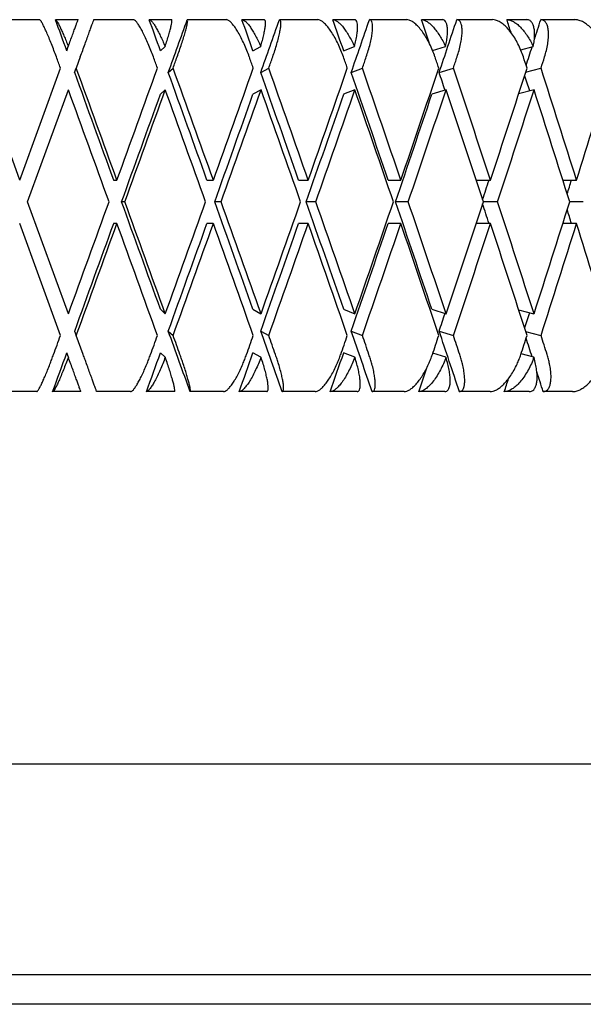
# Model space of a CAD drawing. Header units: millimetres. Extents: x 8 to 552, y 12 to 759.
# Tile 18 of 55: x 207.99 to 215.57, y 338.08 to 351.32. Entities that reach past the tile are written whole.
import ezdxf

# ---------------------------------------------------------------- set-up
doc = ezdxf.new("R2010")
doc.units = ezdxf.units.MM

msp = doc.modelspace()

# ---------------------------------------------------------------- linework, layer by layer
at = {"color": 7, "linetype": 'Continuous', "lineweight": 30}
for p, q in [((207.722, 351.318), (208.256, 351.318)), ((208.469, 351.318), (208.773, 351.318)), ((208.986, 351.318), (209.518, 351.318)), ((209.73, 351.318), (210.031, 351.318)), ((210.242, 351.318), (210.768, 351.318)), ((210.976, 351.318), (211.273, 351.318)), ((211.48, 351.318), (211.995, 351.318)), ((212.199, 351.318), (212.489, 351.318)), ((212.691, 351.318), (213.192, 351.318)), ((213.389, 351.318), (213.67, 351.318)), ((213.865, 351.318), (214.347, 351.318)), ((214.537, 351.318), (214.806, 351.318)), ((214.993, 351.318), (215.454, 351.318)), ((208.621, 350.9), (208.642, 350.958)), ((209.881, 350.9), (209.943, 350.958)), ((211.125, 350.9), (211.229, 350.958)), ((212.344, 350.9), (212.489, 350.958)), ((213.54, 350.903), (213.713, 350.958)), ((214.724, 350.914), (214.894, 350.958)), ((208.804, 350.818), (208.75, 350.668)), ((207.989, 349.162), (207.441, 350.668)), ((207.989, 349.162), (208.537, 350.668)), ((208.728, 350.608), (208.75, 350.668)), ((209.986, 350.608), (210.051, 350.668)), ((211.229, 350.608), (211.337, 350.668)), ((212.445, 350.608), (212.596, 350.668)), ((213.628, 350.608), (213.819, 350.668)), ((214.791, 350.614), (214.997, 350.668)), ((208.095, 348.87), (208.643, 350.375)), ((209.946, 350.375), (209.881, 350.315)), ((211.234, 350.376), (211.125, 350.315)), ((212.495, 350.376), (212.344, 350.315)), ((213.722, 350.376), (213.53, 350.315)), ((214.904, 350.376), (214.697, 350.322)), ((209.252, 349.162), (209.296, 349.162)), ((210.505, 349.162), (210.592, 349.162)), ((211.738, 349.162), (211.867, 349.162)), ((212.942, 349.162), (213.113, 349.162)), ((214.125, 349.162), (214.318, 349.162)), ((215.29, 349.162), (215.474, 349.162)), ((208.643, 347.365), (208.095, 348.87)), ((209.402, 348.87), (209.358, 348.87)), ((210.697, 348.87), (210.61, 348.87)), ((211.97, 348.87), (211.841, 348.87)), ((213.212, 348.87), (213.041, 348.87)), ((214.414, 348.87), (214.222, 348.87)), ((215.566, 348.87), (215.383, 348.87)), ((208.537, 347.072), (207.989, 348.578)), ((209.296, 348.578), (209.252, 348.578)), ((210.592, 348.578), (210.505, 348.578)), ((211.867, 348.578), (211.738, 348.578)), ((213.113, 348.578), (212.942, 348.578)), ((214.318, 348.578), (214.125, 348.578)), ((215.474, 348.578), (215.29, 348.578)), ((209.881, 347.425), (209.946, 347.365)), ((211.125, 347.425), (211.233, 347.365)), ((212.344, 347.425), (212.495, 347.365)), ((213.53, 347.425), (213.721, 347.365)), ((214.697, 347.418), (214.903, 347.365)), ((208.728, 347.133), (208.75, 347.073)), ((209.986, 347.133), (210.051, 347.073)), ((211.229, 347.133), (211.337, 347.073)), ((212.445, 347.133), (212.596, 347.073)), ((213.628, 347.133), (213.819, 347.073)), ((208.842, 346.818), (208.75, 347.073)), ((214.791, 347.126), (214.997, 347.073)), ((208.643, 346.78), (208.621, 346.84)), ((209.946, 346.78), (209.881, 346.84)), ((211.233, 346.78), (211.125, 346.84)), ((212.494, 346.78), (212.344, 346.84)), ((213.72, 346.78), (213.543, 346.836)), ((214.902, 346.78), (214.729, 346.825)), ((208.218, 346.318), (207.76, 346.318)), ((208.812, 346.318), (208.431, 346.318)), ((209.48, 346.318), (209.024, 346.318)), ((210.069, 346.318), (209.692, 346.318)), ((210.73, 346.318), (210.28, 346.318)), ((211.31, 346.318), (210.939, 346.318)), ((211.959, 346.318), (211.517, 346.318)), ((212.525, 346.318), (212.163, 346.318)), ((213.156, 346.318), (212.727, 346.318)), ((213.705, 346.318), (213.354, 346.318)), ((214.313, 346.318), (213.899, 346.318)), ((214.84, 346.318), (214.503, 346.318)), ((215.421, 346.318), (215.026, 346.318)), ((193.583, 341.318), (222.183, 341.318)), ((195.383, 338.484), (220.383, 338.484)), ((219.906, 338.084), (195.859, 338.084))]:
    msp.add_line(p, q, dxfattribs=at)
for centre, major_axis, ratio, start_param, end_param in [((207.883, 349.455), (-14.457, 39.836), 0.028033, 4.738503, 4.74899), ((207.883, 349.455), (-14.328, 39.83), 0.055984, 4.72854, 4.739027), ((207.883, 348.285), (14.457, 39.836), 0.028033, 4.780888, 4.798749), ((207.883, 349.455), (-14.111, 39.821), 0.083767, 4.719001, 4.729488), ((207.883, 348.285), (14.328, 39.83), 0.055984, 4.790851, 4.808712), ((207.883, 349.455), (-13.807, 39.809), 0.111284, 4.710099, 4.720586), ((207.883, 348.285), (14.111, 39.821), 0.083767, 4.80039, 4.818251), ((207.883, 349.455), (-13.413, 39.795), 0.13843, 4.704525, 4.712539), ((207.883, 348.285), (13.807, 39.809), 0.111284, 4.809292, 4.827153), ((207.883, 349.455), (-12.928, 39.781), 0.165076, 4.70121, 4.705569), ((207.883, 348.285), (13.413, 39.795), 0.13843, 4.828446, 4.835199), ((207.883, 348.285), (13.413, 39.795), 0.13843, 4.819762, 4.826031), ((207.883, 348.87), (-14.955, 41.21), 0.028033, 4.745849, 4.749488), ((207.883, 348.87), (-14.822, 41.204), 0.055984, 4.735887, 4.739526), ((207.883, 348.285), (14.955, 41.21), 0.028033, 4.780398, 4.784045), ((207.883, 348.87), (-14.598, 41.194), 0.083767, 4.726347, 4.729986), ((207.883, 348.285), (14.822, 41.204), 0.055984, 4.790361, 4.794007), ((207.883, 348.87), (-14.283, 41.181), 0.111284, 4.717445, 4.721084), ((207.883, 348.285), (14.598, 41.194), 0.083767, 4.7999, 4.803547), ((207.883, 348.87), (-13.875, 41.167), 0.13843, 4.709399, 4.713038), ((207.883, 348.285), (14.283, 41.181), 0.111284, 4.808802, 4.812449), ((207.883, 348.87), (-13.373, 41.153), 0.165076, 4.702429, 4.706068), ((207.883, 348.285), (13.875, 41.167), 0.13843, 4.816849, 4.820495), ((207.883, 349.455), (-14.457, 39.836), 0.028033, 4.694877, 4.731156), ((207.883, 349.455), (-14.955, 41.21), 0.028033, 4.695121, 4.731646), ((207.883, 348.87), (14.955, 41.21), 0.028033, 4.729657, 4.766195), ((207.883, 349.455), (-14.328, 39.83), 0.055984, 4.684914, 4.721194), ((207.883, 349.455), (-14.822, 41.204), 0.055984, 4.685159, 4.721684), ((207.883, 348.87), (14.822, 41.204), 0.055984, 4.739619, 4.776158), ((207.883, 349.455), (-14.111, 39.821), 0.083767, 4.675375, 4.711654), ((207.883, 349.455), (-14.598, 41.194), 0.083767, 4.675619, 4.712144), ((207.883, 348.87), (14.598, 41.194), 0.083767, 4.749159, 4.785697), ((207.883, 349.455), (-13.807, 39.809), 0.111284, 4.666473, 4.702752), ((207.883, 349.455), (-14.283, 41.181), 0.111284, 4.666717, 4.703242), ((207.883, 348.87), (14.283, 41.181), 0.111284, 4.758061, 4.794599), ((207.883, 349.455), (-13.413, 39.795), 0.13843, 4.68876, 4.694706), ((207.883, 349.455), (-13.875, 41.167), 0.13843, 4.658671, 4.695196), ((207.883, 348.87), (13.875, 41.167), 0.13843, 4.766107, 4.802646), ((207.883, 349.455), (-12.928, 39.781), 0.165076, 4.681525, 4.686831), ((207.883, 349.455), (-13.373, 41.153), 0.165076, 4.651701, 4.688226), ((207.883, 348.87), (13.373, 41.153), 0.165076, 4.773077, 4.809616), ((207.883, 348.87), (-14.955, 41.21), 0.028033, 4.702216, 4.738745), ((207.883, 348.285), (14.457, 39.836), 0.028033, 4.737241, 4.773542), ((207.883, 348.285), (14.955, 41.21), 0.028033, 4.736752, 4.773297), ((207.883, 348.87), (-14.822, 41.204), 0.055984, 4.692253, 4.728785), ((207.883, 348.285), (14.328, 39.83), 0.055984, 4.747203, 4.783504), ((207.883, 348.285), (14.822, 41.204), 0.055984, 4.746714, 4.783257), ((207.883, 348.87), (-14.598, 41.194), 0.083767, 4.682714, 4.719243), ((207.883, 348.285), (14.111, 39.821), 0.083767, 4.756743, 4.793044), ((207.883, 348.285), (14.598, 41.194), 0.083767, 4.756254, 4.792797), ((207.883, 348.87), (-14.283, 41.181), 0.111284, 4.673812, 4.710341), ((207.883, 348.285), (13.807, 39.809), 0.111284, 4.765645, 4.801945), ((207.883, 348.285), (14.283, 41.181), 0.111284, 4.765156, 4.801698), ((207.883, 348.87), (-13.875, 41.167), 0.13843, 4.665766, 4.702294), ((207.883, 348.285), (13.875, 41.167), 0.13843, 4.773202, 4.809745), ((207.883, 348.87), (-13.373, 41.153), 0.165076, 4.658796, 4.695324), ((207.883, 348.285), (13.413, 39.795), 0.13843, 4.77442, 4.781032), ((207.883, 348.285), (12.928, 39.781), 0.165076, 4.783319, 4.788002), ((207.883, 348.87), (14.955, 41.21), 0.028033, 4.68603, 4.722562), ((207.883, 349.455), (-14.457, 39.836), 0.028033, 4.651236, 4.687537), ((207.883, 349.455), (-14.955, 41.21), 0.028033, 4.651481, 4.688026), ((207.883, 348.87), (14.822, 41.204), 0.055984, 4.695993, 4.732525), ((207.883, 349.455), (-14.328, 39.83), 0.055984, 4.641274, 4.677575), ((207.883, 349.455), (-14.822, 41.204), 0.055984, 4.641519, 4.678064), ((207.883, 348.87), (14.598, 41.194), 0.083767, 4.705532, 4.742064), ((207.883, 349.455), (-14.111, 39.821), 0.083767, 4.631734, 4.668035), ((207.883, 349.455), (-14.598, 41.194), 0.083767, 4.631979, 4.668524), ((207.883, 348.87), (14.283, 41.181), 0.111284, 4.714434, 4.750966), ((207.883, 349.455), (-13.807, 39.809), 0.111284, 4.622832, 4.659133), ((207.883, 349.455), (-14.283, 41.181), 0.111284, 4.623077, 4.659622), ((207.883, 348.87), (13.875, 41.167), 0.13843, 4.72248, 4.759012), ((207.883, 349.455), (-13.875, 41.167), 0.13843, 4.615031, 4.651576), ((207.883, 348.87), (13.373, 41.153), 0.165076, 4.72945, 4.765982), ((207.883, 349.455), (-13.413, 39.795), 0.13843, 4.643746, 4.650358), ((207.883, 349.455), (-12.928, 39.781), 0.165076, 4.636776, 4.641459), ((207.883, 348.285), (14.457, 39.836), 0.028033, 4.693622, 4.729901), ((207.883, 348.285), (14.955, 41.21), 0.028033, 4.693132, 4.729657), ((207.883, 348.87), (-14.955, 41.21), 0.028033, 4.658583, 4.695121), ((207.883, 348.285), (14.328, 39.83), 0.055984, 4.703584, 4.739864), ((207.883, 348.285), (14.822, 41.204), 0.055984, 4.703094, 4.739619), ((207.883, 348.87), (-14.822, 41.204), 0.055984, 4.64862, 4.685159), ((207.883, 348.285), (14.111, 39.821), 0.083767, 4.713124, 4.749403), ((207.883, 348.285), (14.598, 41.194), 0.083767, 4.712634, 4.749159), ((207.883, 348.87), (-14.598, 41.194), 0.083767, 4.639081, 4.675619), ((207.883, 348.285), (13.807, 39.809), 0.111284, 4.722026, 4.758305), ((207.883, 348.285), (14.283, 41.181), 0.111284, 4.721536, 4.758061), ((207.883, 348.87), (-14.283, 41.181), 0.111284, 4.630179, 4.666717), ((207.883, 348.285), (13.875, 41.167), 0.13843, 4.729582, 4.766107), ((207.883, 348.87), (-13.875, 41.167), 0.13843, 4.622132, 4.658671), ((207.883, 348.285), (13.373, 41.153), 0.165076, 4.736552, 4.773077), ((207.883, 348.87), (-13.373, 41.153), 0.165076, 4.615162, 4.651701), ((207.883, 348.285), (13.413, 39.795), 0.13843, 4.730072, 4.736018), ((207.883, 348.285), (12.928, 39.781), 0.165076, 4.737947, 4.743252), ((207.883, 349.455), (-14.457, 39.836), 0.028033, 4.623384, 4.64389), ((207.883, 349.455), (-14.328, 39.83), 0.055984, 4.613422, 4.633927), ((207.883, 349.455), (-14.111, 39.821), 0.083767, 4.603882, 4.624388), ((207.883, 349.455), (-13.807, 39.809), 0.111284, 4.59498, 4.615486), ((207.883, 348.87), (14.955, 41.21), 0.028033, 4.672738, 4.678929), ((207.883, 348.87), (14.822, 41.204), 0.055984, 4.6827, 4.688891), ((207.883, 349.455), (-14.955, 41.21), 0.028033, 4.638179, 4.64438), ((207.883, 348.87), (14.598, 41.194), 0.083767, 4.69224, 4.698431), ((207.883, 349.455), (-14.822, 41.204), 0.055984, 4.628217, 4.634417), ((207.883, 348.87), (14.283, 41.181), 0.111284, 4.701142, 4.707333), ((207.883, 349.455), (-14.598, 41.194), 0.083767, 4.618677, 4.624878), ((207.883, 348.87), (13.875, 41.167), 0.13843, 4.709188, 4.715379), ((207.883, 349.455), (-14.283, 41.181), 0.111284, 4.609775, 4.615976), ((207.883, 348.87), (13.373, 41.153), 0.165076, 4.716158, 4.722349), ((207.883, 349.455), (-13.413, 39.795), 0.13843, 4.598747, 4.605016), ((207.883, 349.455), (-13.875, 41.167), 0.13843, 4.601729, 4.607929), ((207.883, 348.285), (14.457, 39.836), 0.028033, 4.673148, 4.686275), ((207.883, 348.285), (14.328, 39.83), 0.055984, 4.683111, 4.696238), ((207.883, 348.285), (14.111, 39.821), 0.083767, 4.69265, 4.705777), ((207.883, 348.285), (13.807, 39.809), 0.111284, 4.701552, 4.714679), ((207.883, 348.285), (13.413, 39.795), 0.13843, 4.709599, 4.717718), ((207.883, 348.285), (12.928, 39.781), 0.165076, 4.716569, 4.720991), ((207.883, 349.455), (-13.413, 39.795), 0.13843, 4.586934, 4.593679)]:
    msp.add_ellipse(centre, major_axis=major_axis, ratio=ratio, start_param=start_param, end_param=end_param, dxfattribs=at)
for points, knots in [([(208.482, 350.818), (208.471, 350.847), (208.45, 350.906), (208.416, 350.992), (208.383, 351.074), (208.352, 351.146), (208.323, 351.209), (208.299, 351.258), (208.279, 351.294), (208.265, 351.314), (208.259, 351.317), (208.256, 351.318)], [0, 0, 0, 0, 0.114542, 0.23238, 0.34693, 0.464926, 0.577123, 0.692931, 0.799182, 0.908911, 1, 1, 1, 1]), ([(208.469, 351.318), (208.472, 351.316), (208.478, 351.314), (208.492, 351.294), (208.51, 351.262), (208.532, 351.219), (208.556, 351.165), (208.584, 351.103), (208.613, 351.033), (208.632, 350.983), (208.642, 350.958)], [0, 0, 0, 0, 0.121172, 0.245978, 0.367117, 0.49156, 0.616821, 0.745339, 0.871171, 1, 1, 1, 1]), ([(208.642, 350.958), (208.652, 350.985), (208.672, 351.04), (208.7, 351.115), (208.724, 351.182), (208.744, 351.237), (208.759, 351.279), (208.768, 351.304), (208.773, 351.316), (208.773, 351.317), (208.773, 351.318)], [0, 0, 0, 0, 0.137628, 0.279151, 0.416817, 0.558784, 0.691042, 0.827634, 0.913195, 1, 1, 1, 1]), ([(208.804, 350.818), (208.815, 350.847), (208.837, 350.906), (208.868, 350.992), (208.897, 351.074), (208.924, 351.147), (208.947, 351.21), (208.965, 351.259), (208.978, 351.294), (208.985, 351.314), (208.986, 351.317), (208.986, 351.318)], [0, 0, 0, 0, 0.114606, 0.23252, 0.347132, 0.465168, 0.577786, 0.694016, 0.800844, 0.911181, 1, 1, 1, 1]), ([(209.786, 350.818), (209.775, 350.847), (209.753, 350.906), (209.718, 350.992), (209.682, 351.074), (209.647, 351.146), (209.612, 351.209), (209.582, 351.258), (209.555, 351.294), (209.533, 351.314), (209.523, 351.317), (209.518, 351.318)], [0, 0, 0, 0, 0.114542, 0.23238, 0.34693, 0.464926, 0.577123, 0.692931, 0.799182, 0.908911, 1, 1, 1, 1]), ([(209.73, 351.318), (209.735, 351.316), (209.745, 351.314), (209.766, 351.294), (209.791, 351.262), (209.818, 351.219), (209.848, 351.165), (209.879, 351.103), (209.912, 351.033), (209.933, 350.983), (209.943, 350.958)], [0, 0, 0, 0, 0.121172, 0.245978, 0.367117, 0.49156, 0.616821, 0.745339, 0.871171, 1, 1, 1, 1]), ([(209.943, 350.958), (209.952, 350.985), (209.971, 351.04), (209.994, 351.115), (210.013, 351.182), (210.026, 351.237), (210.035, 351.279), (210.037, 351.304), (210.036, 351.316), (210.033, 351.317), (210.031, 351.318)], [0, 0, 0, 0, 0.1376282, 0.2791513, 0.4168174, 0.5587839, 0.6910424, 0.8276344, 0.9131954, 1, 1, 1, 1]), ([(210.106, 350.818), (210.116, 350.847), (210.137, 350.906), (210.166, 350.992), (210.192, 351.074), (210.214, 351.147), (210.231, 351.21), (210.242, 351.259), (210.248, 351.294), (210.248, 351.314), (210.244, 351.317), (210.242, 351.318)], [0, 0, 0, 0, 0.1146065, 0.2325198, 0.3471316, 0.4651683, 0.577786, 0.6940158, 0.8008443, 0.911181, 1, 1, 1, 1]), ([(211.076, 350.818), (211.065, 350.847), (211.043, 350.906), (211.006, 350.992), (210.967, 351.074), (210.928, 351.146), (210.888, 351.209), (210.852, 351.258), (210.818, 351.294), (210.79, 351.314), (210.775, 351.317), (210.768, 351.318)], [0, 0, 0, 0, 0.114542, 0.23238, 0.34693, 0.464926, 0.577123, 0.692931, 0.799182, 0.908911, 1, 1, 1, 1]), ([(210.976, 351.318), (210.984, 351.316), (210.999, 351.314), (211.026, 351.294), (211.057, 351.262), (211.09, 351.219), (211.124, 351.165), (211.16, 351.103), (211.195, 351.033), (211.217, 350.983), (211.229, 350.958)], [0, 0, 0, 0, 0.1211723, 0.2459781, 0.3671171, 0.4915599, 0.6168215, 0.7453387, 0.8711714, 1, 1, 1, 1]), ([(211.229, 350.958), (211.237, 350.985), (211.253, 351.04), (211.271, 351.115), (211.285, 351.182), (211.293, 351.237), (211.294, 351.279), (211.29, 351.304), (211.282, 351.316), (211.276, 351.317), (211.273, 351.318)], [0, 0, 0, 0, 0.137628, 0.279151, 0.416817, 0.558784, 0.691042, 0.827634, 0.913195, 1, 1, 1, 1]), ([(211.39, 350.818), (211.4, 350.847), (211.421, 350.906), (211.447, 350.992), (211.469, 351.074), (211.486, 351.147), (211.497, 351.21), (211.501, 351.259), (211.499, 351.294), (211.492, 351.314), (211.484, 351.317), (211.48, 351.318)], [0, 0, 0, 0, 0.1146065, 0.2325198, 0.3471316, 0.4651683, 0.577786, 0.6940158, 0.8008443, 0.911181, 1, 1, 1, 1]), ([(212.341, 350.818), (212.33, 350.847), (212.309, 350.906), (212.27, 350.992), (212.229, 351.074), (212.185, 351.146), (212.141, 351.209), (212.099, 351.258), (212.058, 351.294), (212.024, 351.314), (212.004, 351.317), (211.995, 351.318)], [0, 0, 0, 0, 0.1145416, 0.23238, 0.3469304, 0.4649256, 0.5771225, 0.6929312, 0.7991817, 0.9089106, 1, 1, 1, 1]), ([(212.199, 351.318), (212.209, 351.316), (212.228, 351.314), (212.262, 351.294), (212.299, 351.262), (212.337, 351.219), (212.376, 351.165), (212.415, 351.103), (212.453, 351.033), (212.477, 350.983), (212.489, 350.958)], [0, 0, 0, 0, 0.121172, 0.245978, 0.367117, 0.49156, 0.616821, 0.745339, 0.871171, 1, 1, 1, 1]), ([(212.489, 350.958), (212.496, 350.985), (212.51, 351.04), (212.524, 351.115), (212.532, 351.182), (212.533, 351.237), (212.527, 351.279), (212.516, 351.304), (212.503, 351.316), (212.494, 351.317), (212.489, 351.318)], [0, 0, 0, 0, 0.137628, 0.279151, 0.416817, 0.558784, 0.691042, 0.827634, 0.913195, 1, 1, 1, 1]), ([(212.648, 350.818), (212.657, 350.847), (212.677, 350.906), (212.701, 350.992), (212.719, 351.074), (212.73, 351.147), (212.735, 351.21), (212.733, 351.259), (212.724, 351.294), (212.71, 351.314), (212.696, 351.317), (212.691, 351.318)], [0, 0, 0, 0, 0.1146065, 0.2325198, 0.3471316, 0.4651683, 0.577786, 0.6940158, 0.8008443, 0.911181, 1, 1, 1, 1]), ([(213.572, 350.818), (213.562, 350.847), (213.54, 350.906), (213.501, 350.992), (213.457, 351.074), (213.411, 351.146), (213.362, 351.209), (213.314, 351.258), (213.267, 351.294), (213.226, 351.314), (213.202, 351.317), (213.192, 351.318)], [0, 0, 0, 0, 0.114542, 0.23238, 0.34693, 0.464926, 0.577123, 0.692931, 0.799182, 0.908911, 1, 1, 1, 1]), ([(213.389, 351.318), (213.401, 351.316), (213.425, 351.314), (213.465, 351.294), (213.507, 351.262), (213.55, 351.219), (213.594, 351.165), (213.636, 351.103), (213.677, 351.033), (213.701, 350.983), (213.713, 350.958)], [0, 0, 0, 0, 0.121172, 0.245978, 0.367117, 0.49156, 0.616821, 0.745339, 0.871171, 1, 1, 1, 1]), ([(213.713, 350.958), (213.719, 350.985), (213.731, 351.04), (213.74, 351.115), (213.743, 351.182), (213.737, 351.237), (213.725, 351.279), (213.707, 351.304), (213.689, 351.316), (213.676, 351.317), (213.67, 351.318)], [0, 0, 0, 0, 0.137628, 0.279151, 0.416817, 0.558784, 0.691042, 0.827634, 0.913195, 1, 1, 1, 1]), ([(213.869, 350.818), (213.878, 350.847), (213.897, 350.906), (213.918, 350.992), (213.932, 351.074), (213.938, 351.147), (213.936, 351.21), (213.928, 351.259), (213.911, 351.294), (213.89, 351.314), (213.872, 351.317), (213.865, 351.318)], [0, 0, 0, 0, 0.114606, 0.23252, 0.347132, 0.465168, 0.577786, 0.694016, 0.800844, 0.911181, 1, 1, 1, 1]), ([(214.76, 350.818), (214.75, 350.847), (214.729, 350.906), (214.689, 350.992), (214.644, 351.074), (214.594, 351.146), (214.541, 351.209), (214.488, 351.258), (214.435, 351.294), (214.388, 351.314), (214.36, 351.317), (214.347, 351.318)], [0, 0, 0, 0, 0.114542, 0.23238, 0.34693, 0.464926, 0.577123, 0.692931, 0.799182, 0.908911, 1, 1, 1, 1]), ([(214.537, 351.318), (214.551, 351.316), (214.579, 351.314), (214.625, 351.294), (214.672, 351.262), (214.72, 351.219), (214.768, 351.165), (214.813, 351.103), (214.856, 351.033), (214.881, 350.983), (214.894, 350.958)], [0, 0, 0, 0, 0.121172, 0.245978, 0.367117, 0.49156, 0.616821, 0.745339, 0.871171, 1, 1, 1, 1]), ([(214.894, 350.958), (214.899, 350.985), (214.908, 351.04), (214.913, 351.115), (214.909, 351.182), (214.898, 351.237), (214.878, 351.279), (214.854, 351.304), (214.83, 351.316), (214.814, 351.317), (214.806, 351.318)], [0, 0, 0, 0, 0.1376282, 0.2791513, 0.4168174, 0.5587839, 0.6910424, 0.8276344, 0.9131954, 1, 1, 1, 1]), ([(215.045, 350.818), (215.054, 350.847), (215.072, 350.906), (215.089, 350.992), (215.099, 351.074), (215.1, 351.147), (215.092, 351.21), (215.076, 351.259), (215.053, 351.294), (215.025, 351.314), (215.003, 351.317), (214.993, 351.318)], [0, 0, 0, 0, 0.114606, 0.23252, 0.347132, 0.465168, 0.577786, 0.694016, 0.800844, 0.911181, 1, 1, 1, 1]), ([(215.896, 350.818), (215.886, 350.847), (215.866, 350.906), (215.826, 350.992), (215.778, 351.074), (215.726, 351.146), (215.669, 351.209), (215.611, 351.258), (215.553, 351.294), (215.501, 351.314), (215.468, 351.317), (215.454, 351.318)], [0, 0, 0, 0, 0.114542, 0.23238, 0.34693, 0.464926, 0.577123, 0.692931, 0.799182, 0.908911, 1, 1, 1, 1]), ([(208.218, 346.318), (208.221, 346.319), (208.227, 346.321), (208.241, 346.342), (208.259, 346.374), (208.281, 346.417), (208.306, 346.471), (208.334, 346.535), (208.364, 346.608), (208.393, 346.682), (208.42, 346.752), (208.436, 346.796), (208.444, 346.818)], [0, 0, 0, 0, 0.099032, 0.201043, 0.300045, 0.401731, 0.504401, 0.609736, 0.718397, 0.82995, 0.914331, 1, 1, 1, 1]), ([(208.643, 346.78), (208.632, 346.751), (208.61, 346.693), (208.577, 346.609), (208.545, 346.531), (208.515, 346.462), (208.488, 346.404), (208.465, 346.361), (208.447, 346.332), (208.437, 346.319), (208.433, 346.318), (208.431, 346.318)], [0, 0, 0, 0, 0.119854, 0.243135, 0.363008, 0.486545, 0.60299, 0.72322, 0.833004, 0.946354, 1, 1, 1, 1]), ([(208.812, 346.318), (208.811, 346.319), (208.81, 346.321), (208.803, 346.342), (208.791, 346.374), (208.775, 346.417), (208.756, 346.471), (208.732, 346.535), (208.706, 346.608), (208.676, 346.69), (208.654, 346.749), (208.643, 346.78)], [0, 0, 0, 0, 0.104109, 0.21135, 0.315427, 0.422327, 0.53026, 0.640996, 0.755227, 0.8725, 1, 1, 1, 1]), ([(209.024, 346.318), (209.024, 346.319), (209.023, 346.321), (209.016, 346.342), (209.004, 346.374), (208.988, 346.417), (208.968, 346.472), (208.945, 346.536), (208.918, 346.61), (208.891, 346.684), (208.866, 346.754), (208.85, 346.796), (208.842, 346.818)], [0, 0, 0, 0, 0.099346, 0.201688, 0.301, 0.402993, 0.506234, 0.612154, 0.721444, 0.833657, 0.916225, 1, 1, 1, 1]), ([(209.48, 346.318), (209.485, 346.319), (209.496, 346.321), (209.517, 346.342), (209.541, 346.374), (209.569, 346.417), (209.599, 346.471), (209.631, 346.535), (209.665, 346.608), (209.696, 346.682), (209.724, 346.752), (209.74, 346.796), (209.748, 346.818)], [0, 0, 0, 0, 0.099032, 0.201043, 0.300045, 0.401731, 0.504401, 0.609736, 0.718397, 0.82995, 0.914331, 1, 1, 1, 1]), ([(209.946, 346.78), (209.935, 346.751), (209.912, 346.693), (209.877, 346.609), (209.841, 346.531), (209.806, 346.462), (209.773, 346.404), (209.744, 346.361), (209.719, 346.332), (209.702, 346.319), (209.695, 346.318), (209.692, 346.318)], [0, 0, 0, 0, 0.119854, 0.243135, 0.363008, 0.486545, 0.60299, 0.72322, 0.833004, 0.946354, 1, 1, 1, 1]), ([(210.069, 346.318), (210.071, 346.319), (210.075, 346.321), (210.074, 346.342), (210.069, 346.374), (210.06, 346.417), (210.046, 346.471), (210.027, 346.535), (210.004, 346.608), (209.977, 346.69), (209.957, 346.749), (209.946, 346.78)], [0, 0, 0, 0, 0.104109, 0.21135, 0.315427, 0.422327, 0.53026, 0.640996, 0.755227, 0.8725, 1, 1, 1, 1]), ([(210.28, 346.318), (210.282, 346.319), (210.286, 346.321), (210.285, 346.342), (210.28, 346.374), (210.27, 346.417), (210.256, 346.472), (210.238, 346.536), (210.215, 346.61), (210.19, 346.684), (210.166, 346.754), (210.151, 346.796), (210.143, 346.818)], [0, 0, 0, 0, 0.099346, 0.201688, 0.301, 0.402993, 0.506234, 0.612154, 0.721444, 0.833657, 0.916225, 1, 1, 1, 1]), ([(210.73, 346.318), (210.738, 346.319), (210.753, 346.321), (210.78, 346.342), (210.811, 346.374), (210.844, 346.417), (210.879, 346.471), (210.916, 346.535), (210.952, 346.608), (210.985, 346.682), (211.014, 346.752), (211.03, 346.796), (211.038, 346.818)], [0, 0, 0, 0, 0.099032, 0.201043, 0.300045, 0.401731, 0.504401, 0.609736, 0.718397, 0.82995, 0.914331, 1, 1, 1, 1]), ([(211.233, 346.78), (211.222, 346.751), (211.199, 346.693), (211.161, 346.609), (211.122, 346.531), (211.083, 346.462), (211.044, 346.404), (211.009, 346.361), (210.977, 346.332), (210.954, 346.319), (210.943, 346.318), (210.939, 346.318)], [0, 0, 0, 0, 0.119854, 0.243135, 0.363008, 0.486545, 0.60299, 0.72322, 0.833004, 0.946354, 1, 1, 1, 1]), ([(211.31, 346.318), (211.314, 346.319), (211.323, 346.321), (211.329, 346.342), (211.331, 346.374), (211.328, 346.417), (211.319, 346.471), (211.305, 346.535), (211.287, 346.608), (211.263, 346.69), (211.243, 346.749), (211.233, 346.78)], [0, 0, 0, 0, 0.104109, 0.21135, 0.315427, 0.422327, 0.53026, 0.640996, 0.755227, 0.8725, 1, 1, 1, 1]), ([(211.517, 346.318), (211.521, 346.319), (211.53, 346.321), (211.536, 346.342), (211.538, 346.374), (211.535, 346.417), (211.526, 346.472), (211.512, 346.536), (211.493, 346.61), (211.472, 346.684), (211.449, 346.754), (211.435, 346.796), (211.427, 346.818)], [0, 0, 0, 0, 0.099346, 0.201688, 0.301, 0.402993, 0.506234, 0.612154, 0.721444, 0.833657, 0.916225, 1, 1, 1, 1]), ([(211.959, 346.318), (211.968, 346.319), (211.988, 346.321), (212.022, 346.342), (212.059, 346.374), (212.097, 346.417), (212.137, 346.471), (212.177, 346.535), (212.217, 346.608), (212.251, 346.682), (212.281, 346.752), (212.297, 346.796), (212.304, 346.818)], [0, 0, 0, 0, 0.099032, 0.201043, 0.300045, 0.401731, 0.504401, 0.609736, 0.718397, 0.82995, 0.914331, 1, 1, 1, 1]), ([(212.494, 346.78), (212.483, 346.751), (212.46, 346.693), (212.421, 346.609), (212.378, 346.531), (212.335, 346.462), (212.291, 346.404), (212.25, 346.361), (212.211, 346.332), (212.183, 346.319), (212.168, 346.318), (212.163, 346.318)], [0, 0, 0, 0, 0.119854, 0.243135, 0.363008, 0.486545, 0.60299, 0.72322, 0.833004, 0.946354, 1, 1, 1, 1]), ([(212.525, 346.318), (212.532, 346.319), (212.545, 346.321), (212.558, 346.342), (212.567, 346.374), (212.569, 346.417), (212.566, 346.471), (212.558, 346.535), (212.543, 346.608), (212.522, 346.69), (212.504, 346.749), (212.494, 346.78)], [0, 0, 0, 0, 0.104109, 0.21135, 0.315427, 0.422327, 0.53026, 0.640996, 0.755227, 0.8725, 1, 1, 1, 1]), ([(212.727, 346.318), (212.733, 346.319), (212.747, 346.321), (212.76, 346.342), (212.768, 346.374), (212.771, 346.417), (212.768, 346.472), (212.759, 346.536), (212.745, 346.61), (212.726, 346.684), (212.706, 346.754), (212.691, 346.796), (212.684, 346.818)], [0, 0, 0, 0, 0.099346, 0.201688, 0.301, 0.402993, 0.506234, 0.612154, 0.721444, 0.833657, 0.916225, 1, 1, 1, 1]), ([(213.156, 346.318), (213.168, 346.319), (213.192, 346.321), (213.232, 346.342), (213.274, 346.374), (213.318, 346.417), (213.362, 346.471), (213.405, 346.535), (213.448, 346.608), (213.484, 346.682), (213.514, 346.752), (213.529, 346.796), (213.537, 346.818)], [0, 0, 0, 0, 0.0990323, 0.2010432, 0.3000449, 0.4017309, 0.504401, 0.609736, 0.7183968, 0.8299501, 0.9143315, 1, 1, 1, 1]), ([(213.72, 346.78), (213.709, 346.751), (213.686, 346.693), (213.646, 346.609), (213.6, 346.531), (213.553, 346.462), (213.504, 346.404), (213.457, 346.361), (213.412, 346.332), (213.378, 346.319), (213.36, 346.318), (213.354, 346.318)], [0, 0, 0, 0, 0.1198541, 0.2431354, 0.3630084, 0.4865449, 0.6029901, 0.7232198, 0.833004, 0.9463541, 1, 1, 1, 1]), ([(213.705, 346.318), (213.713, 346.319), (213.731, 346.321), (213.751, 346.342), (213.766, 346.374), (213.775, 346.417), (213.778, 346.471), (213.774, 346.535), (213.764, 346.608), (213.747, 346.69), (213.729, 346.749), (213.72, 346.78)], [0, 0, 0, 0, 0.104109, 0.21135, 0.315427, 0.422327, 0.53026, 0.640996, 0.755227, 0.8725, 1, 1, 1, 1]), ([(213.899, 346.318), (213.908, 346.319), (213.926, 346.321), (213.946, 346.342), (213.961, 346.374), (213.97, 346.417), (213.973, 346.472), (213.969, 346.536), (213.959, 346.61), (213.943, 346.684), (213.925, 346.754), (213.911, 346.796), (213.904, 346.818)], [0, 0, 0, 0, 0.0993463, 0.2016876, 0.3010003, 0.4029927, 0.5062342, 0.6121536, 0.7214436, 0.8336571, 0.9162255, 1, 1, 1, 1]), ([(214.313, 346.318), (214.327, 346.319), (214.355, 346.321), (214.401, 346.342), (214.449, 346.374), (214.497, 346.417), (214.545, 346.471), (214.592, 346.535), (214.636, 346.608), (214.674, 346.682), (214.704, 346.752), (214.719, 346.796), (214.726, 346.818)], [0, 0, 0, 0, 0.099032, 0.201043, 0.300045, 0.401731, 0.504401, 0.609736, 0.718397, 0.82995, 0.914331, 1, 1, 1, 1]), ([(214.902, 346.78), (214.891, 346.751), (214.869, 346.693), (214.827, 346.609), (214.779, 346.531), (214.728, 346.462), (214.675, 346.404), (214.623, 346.361), (214.572, 346.332), (214.532, 346.319), (214.51, 346.318), (214.503, 346.318)], [0, 0, 0, 0, 0.119854, 0.243135, 0.363008, 0.486545, 0.60299, 0.72322, 0.833004, 0.946354, 1, 1, 1, 1]), ([(214.84, 346.318), (214.851, 346.319), (214.873, 346.321), (214.9, 346.342), (214.921, 346.374), (214.936, 346.417), (214.945, 346.471), (214.946, 346.535), (214.94, 346.608), (214.926, 346.69), (214.911, 346.749), (214.902, 346.78)], [0, 0, 0, 0, 0.104109, 0.21135, 0.315427, 0.422327, 0.53026, 0.640996, 0.755227, 0.8725, 1, 1, 1, 1]), ([(215.026, 346.318), (215.037, 346.319), (215.06, 346.321), (215.087, 346.342), (215.108, 346.374), (215.123, 346.417), (215.132, 346.472), (215.133, 346.536), (215.127, 346.61), (215.115, 346.684), (215.098, 346.754), (215.085, 346.796), (215.079, 346.818)], [0, 0, 0, 0, 0.099346, 0.201688, 0.301, 0.402993, 0.506234, 0.612154, 0.721444, 0.833657, 0.916225, 1, 1, 1, 1]), ([(215.421, 346.318), (215.437, 346.319), (215.469, 346.321), (215.521, 346.342), (215.574, 346.374), (215.626, 346.417), (215.678, 346.471), (215.727, 346.535), (215.774, 346.608), (215.812, 346.682), (215.842, 346.752), (215.856, 346.796), (215.864, 346.818)], [0, 0, 0, 0, 0.099032, 0.201043, 0.300045, 0.401731, 0.504401, 0.609736, 0.718397, 0.82995, 0.914331, 1, 1, 1, 1])]:
    msp.add_open_spline(points, degree=3, knots=knots, dxfattribs=at)

doc.saveas('drawing.dxf')
